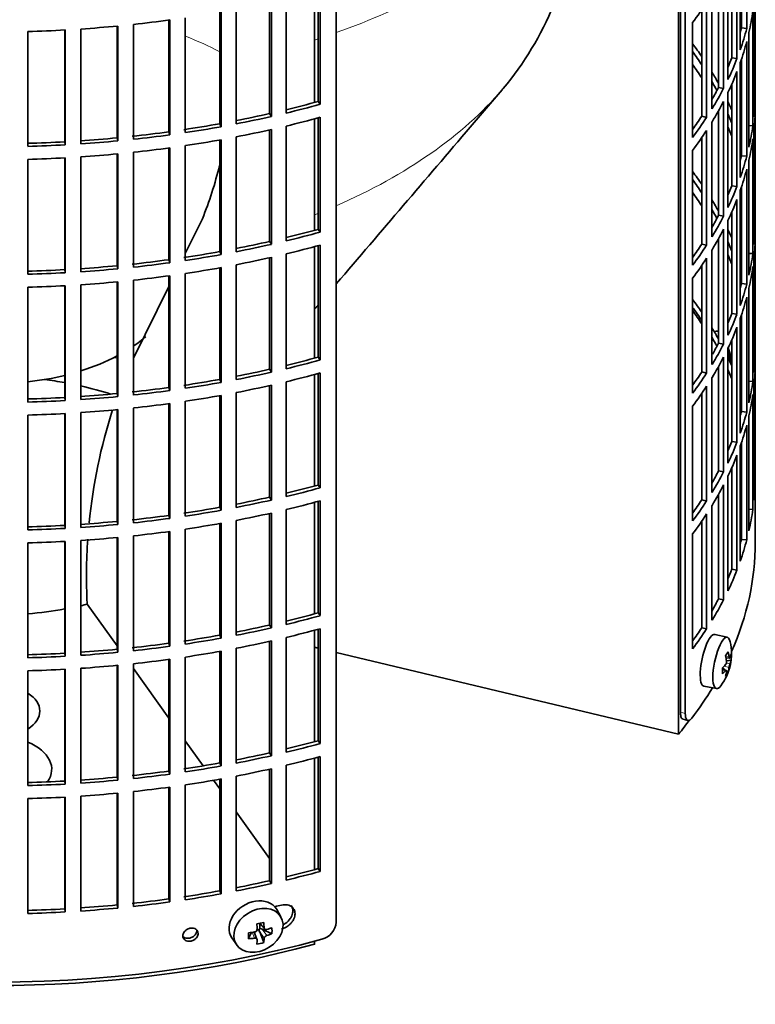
# Model space of a CAD drawing. Header units: millimetres. Extents: x 463 to 1347, y -1623 to 1574.
# Tile 4 of 20: x 1203 to 1342, y -1559 to -1373. Entities that reach past the tile are written whole.
import ezdxf

# ---------------------------------------------------------------- set-up
doc = ezdxf.new("R2010")
doc.units = ezdxf.units.MM
for name, color, linetype in [('M5X8_UNI7687', 7, 'Continuous'), ('VSI184-254_GIUNT', 7, 'Continuous'), ('VSI344-454_FILTR', 7, 'Continuous'), ('VSI344-454_SUPPO', 7, 'Continuous')]:
    doc.layers.add(name, color=color, linetype=linetype)

# ---------------------------------------------------------------- blocks, each defined once
blk = doc.blocks.new('SE4')
at = {"layer": 'M5X8_UNI7687', "color": 7, "linetype": 'Continuous', "lineweight": 35}
for p, q in [((1334.23, -1431.92), (1333.79, -1432)), ((1336.26, -1489.58), (1333.92, -1489.02)), ((1336.02, -1493.44), (1336.7, -1493.49)), ((1336.97, -1493.9), (1336.11, -1493.99)), ((1335.89, -1495.74), (1335.37, -1495.35)), ((1336.08, -1495.81), (1335.38, -1495.56)), ((1336.41, -1496.13), (1336.09, -1495.9)), ((1331.86, -1498.81), (1334.23, -1499.23)), ((1252.21, -1542.26), (1251.41, -1540.87)), ((1246.12, -1546.35), (1246.64, -1545.17)), ((1247.69, -1546.45), (1247.14, -1545.11)), ((1248.09, -1544.63), (1247.67, -1544.72)), ((1248.14, -1543.46), (1249.14, -1544.53)), ((1248.96, -1547.1), (1248.2, -1545.08)), ((1248.26, -1543.6), (1248.26, -1544.45)), ((1250.51, -1545.43), (1248.66, -1544.58)), ((1242.96, -1546.2), (1243.87, -1547.52))]:
    blk.add_line(p, q, dxfattribs=at)
at = {"layer": 'M5X8_UNI7687', "color": 4, "linetype": 'Continuous', "lineweight": 9}
for p, q in [((1335.97, -1493.22), (1336.6, -1493.27)), ((1336.6, -1495.24), (1335.66, -1495.03)), ((1336.08, -1494.41), (1336.77, -1494.57)), ((1335.95, -1495.88), (1335.38, -1495.68)), ((1247.25, -1546.25), (1246.79, -1545.15)), ((1249.05, -1546.28), (1248.2, -1545.08)), ((1248.23, -1543.44), (1249.05, -1544.31)), ((1248.66, -1544.58), (1249.52, -1545.78))]:
    blk.add_line(p, q, dxfattribs=at)
at = {"layer": 'M5X8_UNI7687', "color": 7, "linetype": 'Continuous', "lineweight": 35}
for centre, radius, start, end in [((1327.06, -1438.46), 10, 0.9618, 20.2466), ((1327.06, -1492.69), 10, 323.0972, 13.1681), ((1335.14, -1494.15), 0.985, 325.1147, 6.6333), ((1340.27, -1495.81), 3.71, 160.4717, 171.2763), ((1247.19, -1544.57), 0.528, 276.4555, 357.8986)]:
    blk.add_arc(centre, radius, start, end, dxfattribs=at)
for centre, major_axis, ratio, start_param, end_param in [((1335.23, -1436.75), (1.01, -4.83), 0.279258, 2.875662, 3.13351), ((1335.23, -1436.75), (1.01, -4.83), 0.279258, 1.309438, 1.74625), ((1332.88, -1493.91), (1.03, 4.89), 0.279258, 0, 3.149676), ((1335.23, -1494.41), (-1.01, -4.83), 0.279258, 2.602715, 6.283185), ((1332.88, -1493.91), (1.03, 4.89), 0.279258, 6.275102, 6.283185), ((1329.13, -1495.62), (7.56, 5.34), 0.305094, -0.70884, -0.559147), ((1327.12, -1492.61), (7.78, -6.28), 0.739997, 0.659835, 0.774395), ((1327.02, -1492.77), (9.07, -4.21), 0.788675, 0.472009, 0.586568), ((1327.07, -1492.82), (9.95, 0.98), 0.550814, -0.283422, -0.168863), ((1328.08, -1494.79), (8.32, 4.07), 0.785719, 5.841156, 5.990848), ((1327.07, -1492.82), (9.95, 0.98), 0.550814, -0.64024, -0.525681), ((1327.07, -1492.56), (9.95, -1.02), 0.599492, 6.115611, 6.23017), ((1330.18, -1491.46), (3.38, -8.62), 0.459156, 0.788486, 0.938178), ((1327.07, -1492.56), (9.95, -1.02), 0.599492, -0.524392, -0.409833), ((1327.12, -1492.61), (7.78, -6.28), 0.739997, 0.303018, 0.417577), ((1329.13, -1490.62), (6.53, -6.56), 0.631658, 0.068863, 0.218555), ((1327.02, -1492.77), (9.07, -4.21), 0.788675, 0.115191, 0.22975), ((1335.23, -1494.41), (-1.01, -4.83), 0.279258, 0, 0.538878), ((1247.12, -1543.43), (4.23, 2.67), 0.767256, 0, 3.174849), ((1247.12, -1543.43), (4.23, 2.67), 0.767256, 6.249929, 6.283185), ((1245.75, -1543.76), (9.07, 1.85), 0.019763, -1.362564, -1.212872), ((1244.85, -1540.1), (2.6, -9.66), 0.345066, 1.029371, 1.14393), ((1245, -1540.2), (9.99, 0.35), 0.508283, 4.80694, 4.9215), ((1245.15, -1540.04), (1.53, -9.88), 0.211325, 1.060011, 1.174571), ((1248.5, -1544.75), (-0.426, -0.263), 0.771805, 4.793187, 5.319985), ((1248.67, -1544.99), (-0.389, 0.866), 0.498877, 0.936528, 1.454729), ((1248.67, -1544.99), (-0.787, 0.46), 0.398513, 4.948942, 5.467143), ((1245, -1540.2), (9.99, 0.35), 0.508283, -1.119427, -1.004868), ((1242.87, -1541.87), (5.99, -7.06), 0.675161, 0.597011, 0.746703), ((1248.63, -1540.66), (-1.49, -9.14), 0.222064, -1.011937, -0.862245), ((1245, -1539.95), (9.99, -0.39), 0.642024, 4.849519, 4.964078), ((1245.15, -1540.04), (1.53, -9.88), 0.211325, 0.703193, 0.817753), ((1244.85, -1540.1), (2.6, -9.66), 0.345066, 0.672553, 0.787113), ((1245, -1539.95), (9.99, -0.39), 0.642024, -1.076849, -0.96229), ((1245.75, -1538.76), (8.01, -4.64), 0.916989, 5.413008, 5.5627)]:
    blk.add_ellipse(centre, major_axis=major_axis, ratio=ratio, start_param=start_param, end_param=end_param, dxfattribs=at)
blk.add_ellipse((1247.97, -1544.78), major_axis=(-4.17, -2.63), ratio=0.767256, dxfattribs=at)
for points in [[(1336.6, -1493.27), (1336.6, -1493.29), (1336.61, -1493.31), (1336.62, -1493.35), (1336.62, -1493.38), (1336.63, -1493.41), (1336.64, -1493.43), (1336.65, -1493.45), (1336.66, -1493.47), (1336.68, -1493.48), (1336.69, -1493.49), (1336.7, -1493.49), (1336.71, -1493.49), (1336.73, -1493.48), (1336.74, -1493.47), (1336.75, -1493.45), (1336.76, -1493.43), (1336.77, -1493.42), (1336.77, -1493.41)], [(1336.12, -1496.01), (1336.12, -1496), (1336.12, -1495.97), (1336.12, -1495.94), (1336.12, -1495.91), (1336.12, -1495.88), (1336.12, -1495.86), (1336.11, -1495.84), (1336.1, -1495.82), (1336.09, -1495.81), (1336.08, -1495.81), (1336.06, -1495.8), (1336.05, -1495.8), (1336.03, -1495.81), (1336.01, -1495.82), (1335.99, -1495.83), (1335.97, -1495.85), (1335.95, -1495.87), (1335.95, -1495.88)], [(1249.05, -1544.31), (1249.05, -1544.33), (1249.05, -1544.35), (1249.06, -1544.4), (1249.07, -1544.43), (1249.09, -1544.47), (1249.11, -1544.5), (1249.14, -1544.53), (1249.16, -1544.56), (1249.2, -1544.58), (1249.23, -1544.6), (1249.27, -1544.62), (1249.31, -1544.63), (1249.35, -1544.63), (1249.39, -1544.64), (1249.43, -1544.64), (1249.47, -1544.63), (1249.5, -1544.62), (1249.52, -1544.62)], [(1247.71, -1546.56), (1247.71, -1546.55), (1247.71, -1546.52), (1247.71, -1546.49), (1247.7, -1546.46), (1247.68, -1546.43), (1247.67, -1546.4), (1247.64, -1546.37), (1247.62, -1546.34), (1247.58, -1546.32), (1247.55, -1546.3), (1247.51, -1546.28), (1247.47, -1546.27), (1247.43, -1546.26), (1247.39, -1546.25), (1247.34, -1546.25), (1247.3, -1546.25), (1247.26, -1546.25), (1247.25, -1546.25)], [(1249.52, -1545.78), (1249.5, -1545.78), (1249.47, -1545.79), (1249.43, -1545.81), (1249.39, -1545.83), (1249.35, -1545.86), (1249.31, -1545.88), (1249.27, -1545.91), (1249.23, -1545.95), (1249.2, -1545.98), (1249.16, -1546.02), (1249.14, -1546.06), (1249.11, -1546.09), (1249.09, -1546.13), (1249.07, -1546.17), (1249.06, -1546.21), (1249.05, -1546.24), (1249.05, -1546.27), (1249.05, -1546.28)]]:
    blk.add_open_spline(points, degree=3, dxfattribs=at)
at = {"layer": 'VSI184-254_GIUNT', "color": 7, "linetype": 'Continuous', "lineweight": 35}
for start_param, end_param in [(-3.841652, -3.729597), (-4.214307, -3.970564), (1.760279, 1.971151)]:
    blk.add_ellipse((1198.04, -1421.89), major_axis=(-34.5, 0), ratio=0.57735, start_param=start_param, end_param=end_param, dxfattribs=at)
at = {"layer": 'VSI344-454_FILTR', "color": 7, "linetype": 'Continuous', "lineweight": 35}
for p, q in [((1341.54, -1464.35), (1341.54, -1231.65)), ((1262.62, -1543.23), (1262.62, -1321.96)), ((1328.35, -1503.94), (1328.35, -1328.87)), ((1327.45, -1503.69), (1327.45, -1332.26)), ((1339.92, -1374.88), (1339.92, -1353.24)), ((1338.7, -1378.87), (1338.7, -1357.24)), ((1338.94, -1374.78), (1338.94, -1356.55)), ((1338.08, -1380.56), (1338.08, -1358.92)), ((1337.11, -1380.42), (1337.11, -1361.27)), ((1336.38, -1384.5), (1336.38, -1362.86)), ((1335.56, -1386.16), (1335.56, -1364.52)), ((1334.61, -1385.98), (1334.61, -1366.29)), ((1341.53, -1387.44), (1341.53, -1365.8)), ((1259.19, -1388.63), (1259.19, -1367.63)), ((1259.6, -1389.16), (1259.6, -1367.52)), ((1333.38, -1390.02), (1333.38, -1368.38)), ((1250.06, -1390.91), (1250.06, -1369.89)), ((1250.41, -1391.45), (1250.41, -1369.82)), ((1253.17, -1390.81), (1253.17, -1369.17)), ((1332.36, -1391.64), (1332.36, -1370)), ((1341.28, -1391.5), (1341.28, -1369.86)), ((1240.68, -1392.82), (1240.68, -1371.79)), ((1240.96, -1393.38), (1240.96, -1371.74)), ((1243.8, -1392.84), (1243.8, -1371.21)), ((1331.44, -1391.42), (1331.44, -1371.39)), ((1341.07, -1393.22), (1341.07, -1371.58)), ((1221.35, -1395.48), (1221.35, -1374.43)), ((1221.48, -1396.06), (1221.48, -1374.42)), ((1224.42, -1395.76), (1224.42, -1374.12)), ((1231.09, -1394.35), (1231.09, -1373.3)), ((1231.3, -1394.91), (1231.3, -1373.27)), ((1234.2, -1394.5), (1234.2, -1372.86)), ((1329.73, -1395.4), (1329.73, -1373.76)), ((1204.53, -1397.08), (1204.53, -1375.45)), ((1211.48, -1396.22), (1211.48, -1375.17)), ((1211.55, -1396.8), (1211.55, -1375.16)), ((1214.52, -1396.62), (1214.52, -1374.98)), ((1338.94, -1374.78), (1339.92, -1374.88)), ((1340.34, -1397.26), (1340.34, -1375.62)), ((1339.92, -1398.96), (1339.92, -1377.32)), ((1337.11, -1380.42), (1338.08, -1380.56)), ((1338.7, -1402.96), (1338.7, -1381.32)), ((1338.94, -1398.86), (1338.94, -1380.63)), ((1338.08, -1404.65), (1338.08, -1383.01)), ((1337.11, -1404.51), (1337.11, -1385.36)), ((1334.61, -1385.98), (1335.56, -1386.16)), ((1336.38, -1408.59), (1336.38, -1386.95)), ((1341.28, -1387.44), (1341.53, -1387.44)), ((1259.19, -1388.63), (1259.6, -1389.16)), ((1335.56, -1410.24), (1335.56, -1388.61)), ((1250.06, -1390.91), (1250.41, -1391.45)), ((1334.61, -1410.06), (1334.61, -1390.38)), ((1341.53, -1411.53), (1341.53, -1389.89)), ((1240.68, -1392.82), (1240.96, -1393.38)), ((1259.19, -1412.72), (1259.19, -1391.72)), ((1259.6, -1413.24), (1259.6, -1391.61)), ((1331.44, -1391.42), (1332.36, -1391.64)), ((1333.38, -1414.1), (1333.38, -1392.47)), ((1231.09, -1394.35), (1231.3, -1394.91)), ((1250.06, -1415), (1250.06, -1393.98)), ((1250.41, -1415.54), (1250.41, -1393.9)), ((1253.17, -1414.9), (1253.17, -1393.26)), ((1332.36, -1415.72), (1332.36, -1394.09)), ((1340.34, -1393.17), (1341.07, -1393.22)), ((1341.28, -1415.59), (1341.28, -1393.95)), ((1211.48, -1396.22), (1211.55, -1396.8)), ((1221.35, -1395.48), (1221.48, -1396.06)), ((1240.68, -1416.91), (1240.68, -1395.88)), ((1240.96, -1417.46), (1240.96, -1395.83)), ((1243.8, -1416.93), (1243.8, -1395.29)), ((1331.44, -1415.51), (1331.44, -1395.47)), ((1341.07, -1417.3), (1341.07, -1395.67)), ((1221.35, -1419.57), (1221.35, -1398.52)), ((1221.48, -1420.14), (1221.48, -1398.5)), ((1224.42, -1419.84), (1224.42, -1398.21)), ((1231.09, -1418.43), (1231.09, -1397.39)), ((1231.3, -1419), (1231.3, -1397.36)), ((1234.2, -1418.58), (1234.2, -1396.94)), ((1329.73, -1419.49), (1329.73, -1397.85)), ((1204.53, -1421.17), (1204.53, -1399.53)), ((1211.48, -1420.31), (1211.48, -1399.25)), ((1211.55, -1420.89), (1211.55, -1399.25)), ((1214.52, -1420.71), (1214.52, -1399.07)), ((1338.94, -1398.86), (1339.92, -1398.96)), ((1340.34, -1421.34), (1340.34, -1399.71)), ((1339.92, -1423.05), (1339.92, -1401.41)), ((1337.11, -1404.51), (1338.08, -1404.65)), ((1338.7, -1427.05), (1338.7, -1405.41)), ((1338.94, -1422.95), (1338.94, -1404.72)), ((1338.08, -1428.73), (1338.08, -1407.1)), ((1337.11, -1428.59), (1337.11, -1409.44)), ((1334.61, -1410.06), (1335.56, -1410.24)), ((1336.38, -1432.67), (1336.38, -1411.04)), ((1341.28, -1411.52), (1341.53, -1411.53)), ((1259.19, -1412.72), (1259.6, -1413.24)), ((1335.56, -1434.33), (1335.56, -1412.69)), ((1250.06, -1415), (1250.41, -1415.54)), ((1334.61, -1434.15), (1334.61, -1414.46)), ((1341.53, -1435.61), (1341.53, -1413.98)), ((1240.68, -1416.91), (1240.96, -1417.46)), ((1259.19, -1436.8), (1259.19, -1415.8)), ((1259.6, -1437.33), (1259.6, -1415.69)), ((1331.44, -1415.51), (1332.36, -1415.72)), ((1333.38, -1438.19), (1333.38, -1416.55)), ((1231.09, -1418.43), (1231.3, -1419)), ((1250.06, -1439.09), (1250.06, -1418.07)), ((1250.41, -1439.63), (1250.41, -1417.99)), ((1253.17, -1438.98), (1253.17, -1417.35)), ((1332.36, -1439.81), (1332.36, -1418.17)), ((1340.34, -1417.26), (1341.07, -1417.3)), ((1341.28, -1439.67), (1341.28, -1418.03)), ((1211.48, -1420.31), (1211.55, -1420.89)), ((1221.35, -1419.57), (1221.48, -1420.14)), ((1240.68, -1440.99), (1240.68, -1419.96)), ((1240.96, -1441.55), (1240.96, -1419.91)), ((1243.8, -1441.02), (1243.8, -1419.38)), ((1331.44, -1439.59), (1331.44, -1419.56)), ((1341.07, -1441.39), (1341.07, -1419.75)), ((1221.35, -1443.66), (1221.35, -1422.6)), ((1221.48, -1444.23), (1221.48, -1422.59)), ((1224.42, -1443.93), (1224.42, -1422.29)), ((1231.09, -1442.52), (1231.09, -1421.48)), ((1231.3, -1443.09), (1231.3, -1421.45)), ((1234.2, -1442.67), (1234.2, -1421.03)), ((1329.73, -1443.57), (1329.73, -1421.94)), ((1204.53, -1445.26), (1204.53, -1423.62)), ((1211.48, -1444.4), (1211.48, -1423.34)), ((1211.55, -1444.97), (1211.55, -1423.34)), ((1214.52, -1444.79), (1214.52, -1423.16)), ((1338.94, -1422.95), (1339.92, -1423.05)), ((1340.34, -1445.43), (1340.34, -1423.79)), ((1339.92, -1447.14), (1339.92, -1425.5)), ((1337.11, -1428.59), (1338.08, -1428.73)), ((1338.7, -1451.13), (1338.7, -1429.5)), ((1338.94, -1447.04), (1338.94, -1428.81)), ((1338.08, -1452.82), (1338.08, -1431.18)), ((1337.11, -1452.68), (1337.11, -1433.53)), ((1334.61, -1434.15), (1335.56, -1434.33)), ((1336.38, -1456.76), (1336.38, -1435.12)), ((1341.28, -1435.61), (1341.53, -1435.61)), ((1259.19, -1436.8), (1259.6, -1437.33)), ((1335.56, -1458.42), (1335.56, -1436.78)), ((1250.06, -1439.09), (1250.41, -1439.63)), ((1334.61, -1458.24), (1334.61, -1438.55)), ((1341.53, -1459.7), (1341.53, -1438.06)), ((1240.68, -1440.99), (1240.96, -1441.55)), ((1259.19, -1460.89), (1259.19, -1439.89)), ((1259.6, -1461.42), (1259.6, -1439.78)), ((1331.44, -1439.59), (1332.36, -1439.81)), ((1333.38, -1462.28), (1333.38, -1440.64)), ((1231.09, -1442.52), (1231.3, -1443.09)), ((1250.06, -1463.17), (1250.06, -1442.15)), ((1250.41, -1463.71), (1250.41, -1442.08)), ((1253.17, -1463.07), (1253.17, -1441.43)), ((1332.36, -1463.9), (1332.36, -1442.26)), ((1340.34, -1441.35), (1341.07, -1441.39)), ((1341.28, -1463.76), (1341.28, -1442.12)), ((1211.48, -1444.4), (1211.55, -1444.97)), ((1221.35, -1443.66), (1221.48, -1444.23)), ((1240.68, -1465.08), (1240.68, -1444.05)), ((1240.96, -1465.64), (1240.96, -1444)), ((1243.8, -1465.1), (1243.8, -1443.47)), ((1331.44, -1463.68), (1331.44, -1443.65)), ((1341.07, -1465.48), (1341.07, -1443.84)), ((1221.35, -1467.74), (1221.35, -1446.69)), ((1221.48, -1468.32), (1221.48, -1446.68)), ((1224.42, -1468.02), (1224.42, -1446.38)), ((1231.09, -1466.61), (1231.09, -1445.56)), ((1231.3, -1467.17), (1231.3, -1445.53)), ((1234.2, -1466.76), (1234.2, -1445.12)), ((1329.73, -1467.66), (1329.73, -1446.02)), ((1204.53, -1469.34), (1204.53, -1447.71)), ((1211.48, -1468.48), (1211.48, -1447.43)), ((1211.55, -1469.06), (1211.55, -1447.42)), ((1214.52, -1468.88), (1214.52, -1447.24)), ((1338.94, -1447.04), (1339.92, -1447.14)), ((1340.34, -1469.52), (1340.34, -1447.88)), ((1339.92, -1471.22), (1339.92, -1449.58)), ((1337.11, -1452.68), (1338.08, -1452.82)), ((1338.7, -1475.22), (1338.7, -1453.58)), ((1338.94, -1471.12), (1338.94, -1452.89)), ((1338.08, -1476.91), (1338.08, -1455.27)), ((1337.11, -1476.77), (1337.11, -1457.62)), ((1334.61, -1458.24), (1335.56, -1458.42)), ((1336.38, -1480.85), (1336.38, -1459.21)), ((1341.28, -1459.7), (1341.53, -1459.7)), ((1259.19, -1460.89), (1259.6, -1461.42)), ((1335.56, -1482.5), (1335.56, -1460.87)), ((1250.06, -1463.17), (1250.41, -1463.71)), ((1334.61, -1482.32), (1334.61, -1462.64)), ((1240.68, -1465.08), (1240.96, -1465.64)), ((1259.19, -1484.98), (1259.19, -1463.98)), ((1259.6, -1485.5), (1259.6, -1463.87)), ((1331.44, -1463.68), (1332.36, -1463.9)), ((1333.38, -1486.36), (1333.38, -1464.73)), ((1231.09, -1466.61), (1231.3, -1467.17)), ((1250.06, -1487.26), (1250.06, -1466.24)), ((1250.41, -1487.8), (1250.41, -1466.16)), ((1253.17, -1487.16), (1253.17, -1465.52)), ((1332.36, -1487.98), (1332.36, -1466.35)), ((1340.34, -1465.43), (1341.07, -1465.48)), ((1341.54, -1471.7), (1341.54, -1466.8)), ((1211.48, -1468.48), (1211.55, -1469.06)), ((1221.35, -1467.74), (1221.48, -1468.32)), ((1240.68, -1489.17), (1240.68, -1468.13)), ((1240.96, -1489.72), (1240.96, -1468.09)), ((1243.8, -1489.19), (1243.8, -1467.55)), ((1331.44, -1487.77), (1331.44, -1467.73)), ((1221.35, -1491.83), (1221.35, -1470.78)), ((1221.48, -1492.4), (1221.48, -1470.76)), ((1224.42, -1492.1), (1224.42, -1470.47)), ((1231.09, -1490.69), (1231.09, -1469.65)), ((1231.3, -1491.26), (1231.3, -1469.62)), ((1234.2, -1490.84), (1234.2, -1469.2)), ((1329.73, -1491.75), (1329.73, -1470.11)), ((1204.53, -1493.43), (1204.53, -1471.79)), ((1211.48, -1492.57), (1211.48, -1471.51)), ((1211.55, -1493.15), (1211.55, -1471.51)), ((1214.52, -1492.97), (1214.52, -1471.33)), ((1338.94, -1471.12), (1339.92, -1471.22)), ((1337.11, -1476.77), (1338.08, -1476.91)), ((1334.61, -1482.32), (1335.56, -1482.5)), ((1259.19, -1484.98), (1259.6, -1485.5)), ((1250.06, -1487.26), (1250.41, -1487.8)), ((1240.68, -1489.17), (1240.96, -1489.72)), ((1259.19, -1509.06), (1259.19, -1488.06)), ((1259.6, -1509.59), (1259.6, -1487.95)), ((1331.44, -1487.77), (1332.36, -1487.98)), ((1231.09, -1490.69), (1231.3, -1491.26)), ((1250.06, -1511.35), (1250.06, -1490.33)), ((1250.41, -1511.89), (1250.41, -1490.25)), ((1253.17, -1511.24), (1253.17, -1489.61)), ((1211.48, -1492.57), (1211.55, -1493.15)), ((1221.35, -1491.83), (1221.48, -1492.4)), ((1240.68, -1513.25), (1240.68, -1492.22)), ((1240.96, -1513.81), (1240.96, -1492.17)), ((1243.8, -1513.28), (1243.8, -1491.64)), ((1221.35, -1515.92), (1221.35, -1494.86)), ((1221.48, -1516.49), (1221.48, -1494.85)), ((1224.42, -1516.19), (1224.42, -1494.55)), ((1231.09, -1514.78), (1231.09, -1493.74)), ((1231.3, -1515.35), (1231.3, -1493.71)), ((1234.2, -1514.93), (1234.2, -1493.29)), ((1204.53, -1517.52), (1204.53, -1495.88)), ((1211.48, -1516.66), (1211.48, -1495.6)), ((1211.55, -1517.23), (1211.55, -1495.6)), ((1214.52, -1517.05), (1214.52, -1495.42)), ((1327.93, -1505.02), (1328.83, -1505.26)), ((1259.19, -1509.06), (1259.6, -1509.59)), ((1250.06, -1511.35), (1250.41, -1511.89)), ((1240.68, -1513.25), (1240.96, -1513.81)), ((1259.19, -1533.15), (1259.19, -1512.15)), ((1259.6, -1533.68), (1259.6, -1512.04)), ((1231.09, -1514.78), (1231.3, -1515.35)), ((1250.06, -1535.43), (1250.06, -1514.41)), ((1250.41, -1535.97), (1250.41, -1514.34)), ((1253.17, -1535.33), (1253.17, -1513.69)), ((1211.48, -1516.66), (1211.55, -1517.23)), ((1221.35, -1515.92), (1221.48, -1516.49)), ((1240.68, -1537.34), (1240.68, -1516.31)), ((1240.96, -1537.9), (1240.96, -1516.26)), ((1243.8, -1537.36), (1243.8, -1515.73)), ((1221.35, -1540), (1221.35, -1518.95)), ((1221.48, -1540.58), (1221.48, -1518.94)), ((1224.42, -1540.28), (1224.42, -1518.64)), ((1231.09, -1538.87), (1231.09, -1517.82)), ((1231.3, -1539.43), (1231.3, -1517.79)), ((1234.2, -1539.02), (1234.2, -1517.38)), ((1204.53, -1541.6), (1204.53, -1519.97)), ((1211.48, -1540.74), (1211.48, -1519.69)), ((1211.55, -1541.32), (1211.55, -1519.68)), ((1214.52, -1541.14), (1214.52, -1519.5)), ((1259.19, -1533.15), (1259.6, -1533.68)), ((1250.06, -1535.43), (1250.41, -1535.97)), ((1240.68, -1537.34), (1240.96, -1537.9)), ((1231.09, -1538.87), (1231.3, -1539.43)), ((1211.48, -1540.74), (1211.55, -1541.32)), ((1221.35, -1540), (1221.48, -1540.58))]:
    blk.add_line(p, q, dxfattribs=at)
at = {"layer": 'VSI344-454_FILTR', "color": 4, "linetype": 'Continuous', "lineweight": 9}
for p, q in [((1328.35, -1503.94), (1327.45, -1503.69)), ((1236.62, -1545.37), (1236.36, -1544.82))]:
    blk.add_line(p, q, dxfattribs=at)
at = {"layer": 'VSI344-454_FILTR', "color": 7, "linetype": 'Continuous', "lineweight": 35}
for centre, radius, start, end in [((1390.29, -1465.76), 48.77, 178.3445, 181.5446), ((1390.29, -1465.39), 48.77, 180.2166, 181.6555), ((1258.97, -1542.91), 3.67, 285.1769, 354.8839)]:
    blk.add_arc(centre, radius, start, end, dxfattribs=at)
for centre, major_axis, start_param, end_param in [((1198.04, -1340.86), (143.5, 0), -0.40848, -0.359465), ((1198.04, -1364.94), (143.5, 0), -0.129227, -0.080212), ((1198.04, -1292.68), (143.5, 0), -1.455685, -1.406655), ((1198.04, -1292.68), (143.5, 0), -1.385871, -1.336842), ((1198.04, -1386.58), (142.5, 0), 0.149853, 0.160574), ((1198.04, -1292.68), (143.5, 0), 4.757688, 4.806717), ((1198.04, -1362.49), (142.5, 0), -0.161977, -0.149853), ((1198.04, -1362.49), (143.5, 0), -0.199041, -0.150025), ((1198.04, -1410.67), (143.5, 0), 0.37741, 0.40848), ((1198.04, -1364.94), (143.5, 0), -0.199041, -0.150025), ((1198.04, -1410.67), (142.5, 0), 0.359293, 0.39195), ((1198.04, -1413.12), (142.5, 0), 0.359293, 0.39195), ((1198.04, -1362.49), (142.5, 0), -0.24208, -0.219666), ((1198.04, -1362.49), (143.5, 0), -0.268854, -0.219838), ((1198.04, -1410.67), (143.5, 0), 0.312025, 0.338667), ((1198.04, -1364.94), (143.5, 0), -0.268854, -0.219838), ((1198.04, -1410.67), (142.5, 0), 0.297119, 0.318145), ((1198.04, -1362.49), (142.5, 0), -0.318145, -0.28948), ((1198.04, -1362.49), (143.5, 0), -0.338667, -0.289652), ((1198.04, -1386.58), (143.5, 0), 6.223771, 6.272786), ((1198.04, -1314.32), (142.5, 0), -1.17351, -1.127231), ((1198.04, -1314.32), (143.5, 0), -1.176432, -1.127403), ((1198.04, -1364.94), (143.5, 0), -0.338667, -0.289652), ((1198.04, -1410.67), (143.5, 0), 0.248961, 0.268854), ((1198.04, -1314.32), (142.5, 0), -1.243883, -1.197044), ((1198.04, -1410.67), (142.5, 0), 0.219666, 0.24208), ((1198.04, -1389.03), (143.5, 0), 6.223771, 6.272786), ((1198.04, -1314.32), (142.5, 0), -1.31623, -1.266857), ((1198.04, -1314.32), (143.5, 0), -1.246245, -1.197216), ((1198.04, -1316.77), (143.5, 0), -1.176432, -1.127403), ((1198.04, -1362.49), (142.5, 0), -0.39195, -0.359293), ((1198.04, -1362.49), (143.5, 0), -0.40848, -0.359465), ((1198.04, -1314.32), (142.5, 0), -1.386044, -1.33667), ((1198.04, -1314.32), (143.5, 0), -1.385871, -1.336842), ((1198.04, -1314.32), (143.5, 0), -1.316058, -1.267029), ((1198.04, -1316.77), (143.5, 0), -1.246245, -1.197216), ((1198.04, -1364.94), (143.5, 0), -0.40848, -0.359465), ((1198.04, -1413.12), (142.5, 0), 0.219666, 0.24208), ((1198.04, -1410.67), (143.5, 0), 0.190538, 0.199041), ((1198.04, -1386.58), (143.5, 0), -0.129227, -0.080212), ((1198.04, -1314.32), (142.5, 0), 4.757515, 4.806889), ((1198.04, -1314.32), (142.5, 0), -1.455857, -1.406483), ((1198.04, -1314.32), (143.5, 0), -1.455685, -1.406655), ((1198.04, -1316.77), (143.5, 0), -1.316058, -1.267029), ((1198.04, -1389.03), (143.5, 0), -0.129227, -0.080212), ((1198.04, -1314.32), (143.5, 0), 4.757688, 4.806717), ((1198.04, -1316.77), (143.5, 0), -1.455685, -1.406655), ((1198.04, -1316.77), (143.5, 0), -1.385871, -1.336842), ((1198.04, -1410.67), (142.5, 0), 0.149853, 0.160574), ((1198.04, -1316.77), (143.5, 0), 4.757688, 4.806717), ((1198.04, -1386.58), (142.5, 0), -0.161977, -0.149853), ((1198.04, -1386.58), (143.5, 0), -0.199041, -0.150025), ((1198.04, -1434.75), (143.5, 0), 0.37741, 0.40848), ((1198.04, -1389.03), (143.5, 0), -0.199041, -0.150025), ((1198.04, -1434.75), (142.5, 0), 0.359293, 0.39195), ((1198.04, -1437.2), (142.5, 0), 0.359293, 0.39195), ((1198.04, -1386.58), (142.5, 0), -0.24208, -0.219666), ((1198.04, -1386.58), (143.5, 0), -0.268854, -0.219838), ((1198.04, -1434.75), (143.5, 0), 0.312025, 0.338667), ((1198.04, -1389.03), (143.5, 0), -0.268854, -0.219838), ((1198.04, -1434.75), (142.5, 0), 0.297119, 0.318145), ((1198.04, -1386.58), (142.5, 0), -0.318145, -0.28948), ((1198.04, -1386.58), (143.5, 0), -0.338667, -0.289652), ((1198.04, -1410.67), (143.5, 0), 6.223771, 6.272786), ((1198.04, -1338.41), (142.5, 0), -1.17351, -1.127231), ((1198.04, -1338.41), (143.5, 0), -1.176432, -1.127403), ((1198.04, -1389.03), (143.5, 0), -0.338667, -0.289652), ((1198.04, -1434.75), (143.5, 0), 0.248961, 0.268854), ((1198.04, -1338.41), (142.5, 0), -1.243883, -1.197044), ((1198.04, -1434.75), (142.5, 0), 0.219666, 0.24208), ((1198.04, -1413.12), (143.5, 0), 6.223771, 6.272786), ((1198.04, -1338.41), (142.5, 0), -1.31623, -1.266857), ((1198.04, -1338.41), (143.5, 0), -1.246245, -1.197216), ((1198.04, -1340.86), (143.5, 0), -1.176432, -1.127403), ((1198.04, -1386.58), (142.5, 0), -0.39195, -0.359293), ((1198.04, -1386.58), (143.5, 0), -0.40848, -0.359465), ((1198.04, -1338.41), (142.5, 0), -1.386044, -1.33667), ((1198.04, -1338.41), (143.5, 0), -1.385871, -1.336842), ((1198.04, -1338.41), (143.5, 0), -1.316058, -1.267029), ((1198.04, -1340.86), (143.5, 0), -1.246245, -1.197216), ((1198.04, -1389.03), (143.5, 0), -0.40848, -0.359465), ((1198.04, -1437.2), (142.5, 0), 0.219666, 0.24208), ((1198.04, -1434.75), (143.5, 0), 0.190538, 0.199041), ((1198.04, -1410.67), (143.5, 0), -0.129227, -0.080212), ((1198.04, -1338.41), (142.5, 0), 4.757515, 4.806889), ((1198.04, -1338.41), (143.5, 0), 4.757688, 4.806717), ((1198.04, -1338.41), (142.5, 0), -1.455857, -1.406483), ((1198.04, -1338.41), (143.5, 0), -1.455685, -1.406655), ((1198.04, -1340.86), (143.5, 0), -1.316058, -1.267029), ((1198.04, -1413.12), (143.5, 0), -0.129227, -0.080212), ((1198.04, -1340.86), (143.5, 0), -1.455685, -1.406655), ((1198.04, -1340.86), (143.5, 0), -1.385871, -1.336842), ((1198.04, -1434.75), (142.5, 0), 0.149853, 0.160574), ((1198.04, -1340.86), (143.5, 0), 4.757688, 4.806717), ((1198.04, -1410.67), (142.5, 0), -0.161977, -0.149853), ((1198.04, -1410.67), (143.5, 0), -0.199041, -0.150025), ((1198.04, -1458.84), (143.5, 0), 0.37741, 0.40848), ((1198.04, -1413.12), (143.5, 0), -0.199041, -0.150025), ((1198.04, -1458.84), (142.5, 0), 0.359293, 0.39195), ((1198.04, -1410.67), (142.5, 0), -0.24208, -0.219666), ((1198.04, -1410.67), (143.5, 0), -0.268854, -0.219838), ((1198.04, -1458.84), (143.5, 0), 0.312025, 0.338667), ((1198.04, -1413.12), (143.5, 0), -0.268854, -0.219838), ((1198.04, -1458.84), (142.5, 0), 0.297119, 0.318145), ((1198.04, -1410.67), (143.5, 0), -0.338667, -0.289652), ((1198.04, -1410.67), (142.5, 0), -0.315844, -0.28948), ((1198.04, -1434.75), (143.5, 0), 6.223771, 6.272786), ((1198.04, -1362.49), (142.5, 0), -1.17351, -1.127231), ((1198.04, -1362.49), (143.5, 0), -1.176432, -1.127403), ((1198.04, -1413.12), (143.5, 0), -0.338667, -0.289652), ((1198.04, -1458.84), (143.5, 0), 0.248961, 0.268854), ((1198.04, -1362.49), (142.5, 0), -1.243883, -1.197044), ((1198.04, -1458.84), (142.5, 0), 0.219666, 0.24208), ((1198.04, -1437.2), (143.5, 0), 6.223771, 6.272786), ((1198.04, -1362.49), (142.5, 0), -1.31623, -1.266857), ((1198.04, -1362.49), (143.5, 0), -1.246245, -1.197216), ((1198.04, -1364.94), (143.5, 0), -1.176432, -1.127403), ((1198.04, -1410.67), (142.5, 0), -0.39195, -0.359293), ((1198.04, -1410.67), (143.5, 0), -0.40848, -0.359465), ((1198.04, -1362.49), (142.5, 0), -1.386044, -1.33667), ((1198.04, -1362.49), (143.5, 0), -1.385871, -1.336842), ((1198.04, -1362.49), (143.5, 0), -1.316058, -1.267029), ((1198.04, -1364.94), (143.5, 0), -1.246245, -1.197216), ((1198.04, -1413.12), (143.5, 0), -0.40848, -0.359465), ((1198.04, -1458.84), (143.5, 0), 0.190538, 0.199041), ((1198.04, -1434.75), (143.5, 0), -0.129227, -0.080212), ((1198.04, -1362.49), (142.5, 0), 4.757515, 4.806889), ((1198.04, -1362.49), (143.5, 0), 4.757688, 4.806717), ((1198.04, -1362.49), (142.5, 0), -1.455857, -1.406483), ((1198.04, -1362.49), (143.5, 0), -1.455685, -1.406655), ((1198.04, -1364.94), (143.5, 0), -1.316058, -1.267029), ((1198.04, -1437.2), (143.5, 0), -0.129227, -0.080212), ((1198.04, -1364.94), (143.5, 0), -1.455685, -1.406655), ((1198.04, -1364.94), (143.5, 0), -1.385871, -1.336842), ((1198.04, -1458.84), (142.5, 0), 0.149853, 0.160574), ((1198.04, -1364.94), (143.5, 0), 4.757688, 4.806717), ((1198.04, -1434.75), (142.5, 0), -0.160574, -0.149853), ((1198.04, -1434.75), (143.5, 0), -0.199041, -0.150025), ((1198.04, -1437.2), (143.5, 0), -0.199041, -0.150025), ((1198.04, -1434.75), (142.5, 0), -0.24208, -0.219666), ((1198.04, -1434.75), (143.5, 0), -0.268854, -0.219838), ((1198.04, -1437.2), (143.5, 0), -0.268854, -0.219838), ((1198.04, -1434.75), (142.5, 0), -0.318145, -0.28948), ((1198.04, -1434.75), (143.5, 0), -0.338667, -0.289652), ((1198.04, -1458.84), (143.5, 0), 6.223771, 6.272786), ((1198.04, -1386.58), (142.5, 0), -1.17351, -1.127231), ((1198.04, -1386.58), (143.5, 0), -1.176432, -1.127403), ((1198.04, -1437.2), (143.5, 0), -0.338667, -0.289652), ((1198.04, -1386.58), (142.5, 0), -1.243883, -1.197044), ((1198.04, -1386.58), (142.5, 0), -1.31623, -1.266857), ((1198.04, -1386.58), (143.5, 0), -1.246245, -1.197216), ((1198.04, -1389.03), (143.5, 0), -1.176432, -1.127403), ((1198.04, -1434.75), (142.5, 0), -0.39195, -0.359293), ((1198.04, -1434.75), (143.5, 0), -0.40848, -0.359465), ((1198.04, -1386.58), (142.5, 0), -1.386044, -1.33667), ((1198.04, -1386.58), (143.5, 0), -1.385871, -1.336842), ((1198.04, -1386.58), (143.5, 0), -1.316058, -1.267029), ((1198.04, -1389.03), (143.5, 0), -1.246245, -1.197216), ((1198.04, -1437.2), (143.5, 0), -0.40848, -0.359465), ((1198.04, -1458.84), (143.5, 0), -0.129227, -0.080212), ((1198.04, -1386.58), (142.5, 0), 4.757515, 4.806889), ((1198.04, -1386.58), (143.5, 0), 4.757688, 4.806717), ((1198.04, -1386.58), (142.5, 0), -1.455857, -1.406483), ((1198.04, -1386.58), (143.5, 0), -1.455685, -1.406655), ((1198.04, -1389.03), (143.5, 0), -1.316058, -1.267029), ((1198.04, -1389.03), (143.5, 0), -1.455685, -1.406655), ((1198.04, -1389.03), (143.5, 0), -1.385871, -1.336842), ((1198.04, -1471.7), (143.5, 0), 3.141593, 5.158357), ((1198.04, -1389.03), (143.5, 0), 4.757688, 4.806717), ((1198.04, -1471.7), (-143.5, 0), 2.890798, 3.141593), ((1198.04, -1458.84), (142.5, 0), -0.160574, -0.149853), ((1198.04, -1458.84), (143.5, 0), -0.199041, -0.150025), ((1198.04, -1458.84), (142.5, 0), -0.24208, -0.219666), ((1198.04, -1458.84), (143.5, 0), -0.268854, -0.219838), ((1198.04, -1458.84), (142.5, 0), -0.318145, -0.28948), ((1198.04, -1458.84), (143.5, 0), -0.338667, -0.289652), ((1198.04, -1410.67), (142.5, 0), -1.17351, -1.127231), ((1198.04, -1410.67), (143.5, 0), -1.176432, -1.127403), ((1198.04, -1410.67), (142.5, 0), -1.243883, -1.197044), ((1198.04, -1410.67), (142.5, 0), -1.31623, -1.266857), ((1198.04, -1410.67), (143.5, 0), -1.246245, -1.197216), ((1198.04, -1413.12), (143.5, 0), -1.176432, -1.127403), ((1198.04, -1458.84), (142.5, 0), -0.39195, -0.359293), ((1198.04, -1458.84), (143.5, 0), -0.40848, -0.359465), ((1198.04, -1410.67), (142.5, 0), -1.386044, -1.33667), ((1198.04, -1410.67), (143.5, 0), -1.385871, -1.336842), ((1198.04, -1410.67), (143.5, 0), -1.316058, -1.267029), ((1198.04, -1413.12), (143.5, 0), -1.246245, -1.197216), ((1198.04, -1410.67), (142.5, 0), 4.757515, 4.806889), ((1198.04, -1410.67), (143.5, 0), 4.757688, 4.806717), ((1198.04, -1410.67), (142.5, 0), -1.455857, -1.406483), ((1198.04, -1410.67), (143.5, 0), -1.455685, -1.406655), ((1198.04, -1413.12), (143.5, 0), -1.316058, -1.267029), ((1198.04, -1413.12), (143.5, 0), -1.455685, -1.406655), ((1198.04, -1413.12), (143.5, 0), -1.385871, -1.336842), ((1198.04, -1413.12), (143.5, 0), 4.757688, 4.806717), ((1198.04, -1471.7), (-143.5, 0), -3.552654, -3.478605), ((1198.04, -1434.75), (142.5, 0), -1.17351, -1.127231), ((1198.04, -1434.75), (143.5, 0), -1.176432, -1.127403), ((1198.04, -1434.75), (142.5, 0), -1.243883, -1.197044), ((1198.04, -1434.75), (142.5, 0), -1.31623, -1.266857), ((1198.04, -1434.75), (143.5, 0), -1.246245, -1.197216), ((1198.04, -1437.2), (143.5, 0), -1.176432, -1.127403), ((1198.04, -1434.75), (142.5, 0), -1.386044, -1.33667), ((1198.04, -1434.75), (143.5, 0), -1.385871, -1.336842), ((1198.04, -1434.75), (143.5, 0), -1.316058, -1.267029), ((1198.04, -1437.2), (143.5, 0), -1.246245, -1.197216), ((1198.04, -1434.75), (142.5, 0), 4.757515, 4.806889), ((1198.04, -1434.75), (143.5, 0), 4.757688, 4.806717), ((1198.04, -1434.75), (142.5, 0), -1.455857, -1.406483), ((1198.04, -1434.75), (143.5, 0), -1.455685, -1.406655), ((1198.04, -1437.2), (143.5, 0), -1.316058, -1.267029), ((1198.04, -1437.2), (143.5, 0), -1.455685, -1.406655), ((1198.04, -1437.2), (143.5, 0), -1.385871, -1.336842), ((1198.04, -1437.2), (143.5, 0), 4.757688, 4.806717), ((1198.04, -1458.84), (142.5, 0), -1.17351, -1.127231), ((1198.04, -1458.84), (143.5, 0), -1.176432, -1.127403), ((1198.04, -1458.84), (142.5, 0), -1.243883, -1.197044), ((1198.04, -1458.84), (142.5, 0), -1.31623, -1.266857), ((1198.04, -1458.84), (143.5, 0), -1.246245, -1.197216), ((1198.04, -1458.84), (142.5, 0), -1.386044, -1.33667), ((1198.04, -1458.84), (143.5, 0), -1.385871, -1.336842), ((1198.04, -1458.84), (143.5, 0), -1.316058, -1.267029), ((1198.04, -1458.84), (142.5, 0), 4.757515, 4.806889), ((1198.04, -1458.84), (143.5, 0), 4.757688, 4.806717), ((1198.04, -1458.84), (142.5, 0), -1.455857, -1.406483), ((1198.04, -1458.84), (143.5, 0), -1.455685, -1.406655), ((1198.04, -1463.33), (143.5, 0), -1.192685, -1.182853)]:
    blk.add_ellipse(centre, major_axis=major_axis, ratio=0.57735, start_param=start_param, end_param=end_param, dxfattribs=at)
for points, knots in [([(1327.92, -1505.02), (1327.89, -1505.01), (1327.79, -1504.96), (1327.65, -1504.81), (1327.55, -1504.57), (1327.5, -1504.34), (1327.47, -1504.14), (1327.45, -1503.93), (1327.45, -1503.77), (1327.45, -1503.69)], [0.4220372, 0.4220372, 0.4220372, 0.4220372, 0.49974, 0.6239375, 0.7501535, 0.8127421, 0.8748331, 0.9370469, 1, 1, 1, 1]), ([(1328.35, -1503.94), (1328.35, -1503.98), (1328.36, -1504.07), (1328.36, -1504.2), (1328.37, -1504.33), (1328.38, -1504.44), (1328.4, -1504.55), (1328.42, -1504.66), (1328.47, -1504.83), (1328.56, -1505.05), (1328.71, -1505.23), (1328.9, -1505.29), (1329.08, -1505.25), (1329.23, -1505.16), (1329.35, -1505.07), (1329.46, -1504.95), (1329.54, -1504.85), (1329.58, -1504.8)], [0, 0, 0, 0, 0.036092, 0.07186, 0.10742, 0.142884, 0.178369, 0.213992, 0.249865, 0.376032, 0.500265, 0.624304, 0.750267, 0.812832, 0.874898, 0.937082, 1, 1, 1, 1]), ([(1252.32, -1544.51), (1252.46, -1544.47), (1252.75, -1544.39), (1253.18, -1544.19), (1253.59, -1543.92), (1253.98, -1543.59), (1254.35, -1543.15), (1254.73, -1542.5), (1254.93, -1541.66), (1254.75, -1540.92), (1254.29, -1540.3), (1253.5, -1539.88), (1252.7, -1539.98), (1252.32, -1540.02)], [0, 0, 0, 0, 0.053459, 0.108873, 0.166241, 0.225564, 0.286842, 0.368684, 0.501097, 0.624779, 0.701219, 0.857925, 1, 1, 1, 1]), ([(1254.14, -1540.11), (1254.18, -1540.16), (1254.37, -1540.45), (1254.53, -1541.09), (1254.35, -1541.91), (1253.89, -1542.76), (1253.28, -1543.38), (1252.75, -1543.66), (1252.6, -1543.72)], [0.3390411, 0.3390411, 0.3390411, 0.3390411, 0.3686839, 0.5010967, 0.6247787, 0.7012187, 0.8579249, 0.9145567, 0.9145567, 0.9145567, 0.9145567]), ([(1233.72, -1545.92), (1233.77, -1545.97), (1233.95, -1546.13), (1234.34, -1546.29), (1234.91, -1546.3), (1235.47, -1546.12), (1235.91, -1545.82), (1236.18, -1545.47), (1236.34, -1545.14), (1236.35, -1544.93), (1236.36, -1544.82)], [0.1929745, 0.1929745, 0.1929745, 0.1929745, 0.2496847, 0.3738706, 0.4991399, 0.6219592, 0.7454545, 0.8313176, 0.915596, 1, 1, 1, 1]), ([(1233.73, -1545.82), (1233.73, -1545.71), (1233.75, -1545.49), (1233.91, -1545.17), (1234.19, -1544.83), (1234.62, -1544.52), (1235.18, -1544.34), (1235.75, -1544.35), (1236.23, -1544.55), (1236.56, -1544.9), (1236.6, -1545.22), (1236.62, -1545.37)], [0, 0, 0, 0, 0.084454, 0.168831, 0.25477, 0.378375, 0.501304, 0.626685, 0.750981, 0.875806, 1, 1, 1, 1]), ([(1236.62, -1545.37), (1236.61, -1545.48), (1236.6, -1545.7), (1236.44, -1546.03), (1236.16, -1546.37), (1235.73, -1546.68), (1235.17, -1546.86), (1234.6, -1546.85), (1234.12, -1546.65), (1233.78, -1546.29), (1233.74, -1545.98), (1233.73, -1545.82)], [0, 0, 0, 0, 0.084454, 0.168831, 0.25477, 0.378375, 0.501304, 0.626685, 0.750981, 0.875806, 1, 1, 1, 1])]:
    blk.add_open_spline(points, degree=3, knots=knots, dxfattribs=at)
at = {"layer": 'VSI344-454_SUPPO', "color": 7, "linetype": 'Continuous', "lineweight": 35}
for p, q in [((1327.06, -1507.84), (1327.06, -1333.69)), ((1258.52, -1388.81), (1258.52, -1367.81)), ((1287.86, -1393.44), (1293.85, -1386.43)), ((1258.52, -1412.9), (1258.52, -1391.9)), ((1234.2, -1417.25), (1237.42, -1410.73)), ((1258.52, -1436.99), (1258.52, -1415.99)), ((1224.42, -1437), (1231.09, -1423.51)), ((1258.52, -1461.07), (1258.52, -1440.07)), ((1258.52, -1485.16), (1258.52, -1464.16)), ((1215.72, -1483.15), (1215.72, -1483.34)), ((1215.72, -1483.34), (1221.35, -1491.19)), ((1258.52, -1509.25), (1258.52, -1488.25)), ((1259.19, -1491.61), (1258.52, -1491.45)), ((1327.06, -1507.84), (1262.62, -1492.43)), ((1224.42, -1495.47), (1231.09, -1504.78)), ((1234.2, -1509.1), (1237.57, -1513.8)), ((1258.52, -1533.33), (1258.52, -1512.33)), ((1239.52, -1516.51), (1240.68, -1518.14)), ((1243.8, -1522.48), (1250.06, -1531.22)), ((1258.52, -1547.42), (1258.52, -1546.83))]:
    blk.add_line(p, q, dxfattribs=at)
for centre, radius, start, end in [((1247.49, -1347.37), 60.63, 320.1663, 355.0565), ((-25827.5, 21737.07), 35640.76, 319.471992, 319.534469), ((1163.93, -1381.6), 79.06, 338.3769, 346.0427), ((-25827.5, 21737.07), 35640.76, 319.462198, 319.463498), ((1318.19, -1478.06), 102.6, 162.2028, 174.3857), ((1318.19, -1478.06), 102.6, 176.119, 182.8425)]:
    blk.add_arc(centre, radius, start, end, dxfattribs=at)
at = {"layer": 'VSI344-454_SUPPO', "color": 4, "linetype": 'Continuous', "lineweight": 9}
for centre, major_axis, start_param, end_param in [((1198.04, -1315.91), (122, 0), 5.270305, 5.645632), ((1198.04, -1406.47), (63.54, 0), 0.834953, 0.965361), ((1198.04, -1315.91), (122, 0), -1.052104, -1.045723), ((1198.04, -1359.18), (106.8, 0), 5.361828, 5.825526), ((1198.04, -1359.18), (106.8, 0), -0.968818, -0.961131), ((1198.04, -1459.26), (45, 0), 1.026301, 1.039996)]:
    blk.add_ellipse(centre, major_axis=major_axis, ratio=0.57735, start_param=start_param, end_param=end_param, dxfattribs=at)
at = {"layer": 'VSI344-454_SUPPO', "color": 7, "linetype": 'Continuous', "lineweight": 35}
for centre, major_axis, start_param, end_param in [((1198.04, -1359.18), (106.8, 0), -0.457659, -0.453595), ((1198.04, -1459.45), (-142.5, 0), 3.500885, 3.533543), ((1198.04, -1466.39), (-45, 0), 4.408949, 4.496203), ((1198.04, -1466.39), (-45, 0), 4.198439, 4.337394), ((1198.04, -1459.45), (-142.5, 0), 3.292267, 3.302166), ((1198.04, -1459.45), (45, 0), -1.195801, -1.166986), ((1198.04, -1459.45), (45, 0), 4.857298, 5.015829), ((1198.04, -1503.47), (8.75, 0), -0.73379, 0.73379), ((1198.04, -1472.92), (-142.5, 0), -3.579922, -3.543921), ((1198.04, -1514.44), (-11, 0), 2.759244, 4.080416), ((1198.04, -1472.92), (-142.5, 0), 1.132467, 2.009125)]:
    blk.add_ellipse(centre, major_axis=major_axis, ratio=0.57735, start_param=start_param, end_param=end_param, dxfattribs=at)

msp = doc.modelspace()

# ---------------------------------------------------------------- block references
msp.add_blockref('SE4', (0, 0))

doc.saveas('drawing.dxf')
